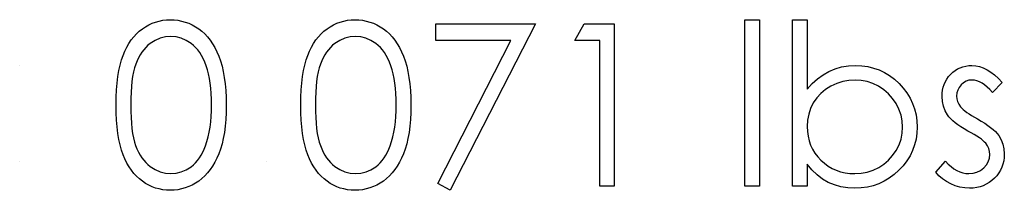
# Model space of a CAD drawing. Header units: inches. Extents: x 370 to 474, y 80 to 168.
# Tile 129 of 170: x 433.126 to 433.964, y 85.07 to 85.215. Entities that reach past the tile are written whole.
import ezdxf

# ---------------------------------------------------------------- set-up
doc = ezdxf.new("R2010")
doc.units = ezdxf.units.IN
doc.header["$LTSCALE"] = 0.5
doc.header["$MEASUREMENT"] = 0

msp = doc.modelspace()

# ---------------------------------------------------------------- linework, layer by layer
at = {"color": 7, "linetype": 'Continuous'}
for p, q in [((433.22998, 85.20744), (433.23268, 85.20923)), ((433.23268, 85.20923), (433.23547, 85.2108)), ((433.23547, 85.2108), (433.23832, 85.21213)), ((433.23832, 85.21213), (433.24127, 85.2132)), ((433.24127, 85.2132), (433.24428, 85.21406)), ((433.24428, 85.21406), (433.24737, 85.21467)), ((433.24737, 85.21467), (433.25052, 85.21503)), ((433.25052, 85.21503), (433.25377, 85.21514)), ((433.25377, 85.21514), (433.25377, 85.21514)), ((433.25377, 85.21514), (433.25706, 85.21503)), ((433.25706, 85.21503), (433.26029, 85.21467)), ((433.26029, 85.21467), (433.26341, 85.21406)), ((433.26341, 85.21406), (433.26647, 85.2132)), ((433.26647, 85.2132), (433.26945, 85.21213)), ((433.26945, 85.21213), (433.27235, 85.2108)), ((433.27235, 85.2108), (433.27519, 85.20923)), ((433.27519, 85.20923), (433.27793, 85.20741)), ((433.38721, 85.20744), (433.38991, 85.20923)), ((433.38991, 85.20923), (433.3927, 85.2108)), ((433.3927, 85.2108), (433.39554, 85.21213)), ((433.39554, 85.21213), (433.3985, 85.2132)), ((433.3985, 85.2132), (433.40151, 85.21406)), ((433.40151, 85.21406), (433.4046, 85.21467)), ((433.4046, 85.21467), (433.40774, 85.21503)), ((433.40774, 85.21503), (433.411, 85.21514)), ((433.411, 85.21514), (433.411, 85.21514)), ((433.411, 85.21514), (433.41429, 85.21503)), ((433.41429, 85.21503), (433.41752, 85.21467)), ((433.41752, 85.21467), (433.42063, 85.21406)), ((433.42063, 85.21406), (433.4237, 85.2132)), ((433.4237, 85.2132), (433.42668, 85.21213)), ((433.42668, 85.21213), (433.42958, 85.2108)), ((433.42958, 85.2108), (433.43242, 85.20923)), ((433.43242, 85.20923), (433.43515, 85.20741)), ((433.47976, 85.2116), (433.56456, 85.2116)), ((433.47976, 85.19747), (433.47976, 85.2116)), ((433.56456, 85.2116), (433.49213, 85.07027)), ((433.56456, 85.2116), (433.56456, 85.2116)), ((433.59812, 85.19747), (433.60621, 85.2116)), ((433.60621, 85.2116), (433.63169, 85.2116)), ((433.63169, 85.2116), (433.63169, 85.2116)), ((433.63169, 85.2116), (433.63169, 85.07381)), ((433.74298, 85.21514), (433.75535, 85.21514)), ((433.74298, 85.07381), (433.74298, 85.21514)), ((433.75535, 85.21514), (433.75535, 85.21514)), ((433.75535, 85.21514), (433.75535, 85.07381)), ((433.78361, 85.07381), (433.78362, 85.21514)), ((433.78362, 85.21514), (433.78362, 85.21514)), ((433.78362, 85.21514), (433.79598, 85.21514)), ((433.79598, 85.21514), (433.79598, 85.21514)), ((433.79598, 85.21514), (433.79598, 85.15623)), ((433.22057, 85.19797), (433.22269, 85.20067)), ((433.22269, 85.20067), (433.22496, 85.20316)), ((433.22496, 85.20316), (433.22738, 85.20539)), ((433.22738, 85.20539), (433.22998, 85.20744)), ((433.24963, 85.20062), (433.24519, 85.19951)), ((433.25419, 85.201), (433.24963, 85.20062)), ((433.25869, 85.20062), (433.25419, 85.201)), ((433.25419, 85.201), (433.25419, 85.201)), ((433.26308, 85.19951), (433.25869, 85.20062)), ((433.27793, 85.20741), (433.28055, 85.20536)), ((433.28055, 85.20536), (433.28306, 85.20305)), ((433.28306, 85.20305), (433.28541, 85.20051)), ((433.28541, 85.20051), (433.28761, 85.19775)), ((433.37779, 85.19797), (433.37992, 85.20067)), ((433.37992, 85.20067), (433.38218, 85.20316)), ((433.38218, 85.20316), (433.38461, 85.20539)), ((433.38461, 85.20539), (433.38721, 85.20744)), ((433.40686, 85.20062), (433.40242, 85.19951)), ((433.41142, 85.201), (433.40686, 85.20062)), ((433.41591, 85.20062), (433.41142, 85.201)), ((433.41142, 85.201), (433.41142, 85.201)), ((433.4203, 85.19951), (433.41591, 85.20062)), ((433.43515, 85.20741), (433.43778, 85.20536)), ((433.43778, 85.20536), (433.44029, 85.20305)), ((433.44029, 85.20305), (433.44263, 85.20051)), ((433.44263, 85.20051), (433.44484, 85.19775)), ((433.21505, 85.18847), (433.21673, 85.19187)), ((433.21673, 85.19187), (433.21858, 85.19501)), ((433.21858, 85.19501), (433.22057, 85.19797)), ((433.23475, 85.19341), (433.23291, 85.19165)), ((433.23674, 85.19499), (433.23475, 85.19341)), ((433.24091, 85.19761), (433.23674, 85.19499)), ((433.24519, 85.19951), (433.24091, 85.19761)), ((433.26733, 85.19761), (433.26308, 85.19951)), ((433.27149, 85.19499), (433.26733, 85.19761)), ((433.27348, 85.19338), (433.27149, 85.19499)), ((433.27536, 85.19156), (433.27348, 85.19338)), ((433.28761, 85.19775), (433.28968, 85.19471)), ((433.28968, 85.19471), (433.29162, 85.19145)), ((433.37227, 85.18847), (433.37396, 85.19187)), ((433.37396, 85.19187), (433.37581, 85.19501)), ((433.37581, 85.19501), (433.37779, 85.19797)), ((433.39198, 85.19341), (433.39013, 85.19165)), ((433.39397, 85.19499), (433.39198, 85.19341)), ((433.39814, 85.19761), (433.39397, 85.19499)), ((433.40242, 85.19951), (433.39814, 85.19761)), ((433.42455, 85.19761), (433.4203, 85.19951)), ((433.42872, 85.19499), (433.42455, 85.19761)), ((433.43071, 85.19338), (433.42872, 85.19499)), ((433.43259, 85.19156), (433.43071, 85.19338)), ((433.44484, 85.19775), (433.44691, 85.19471)), ((433.44691, 85.19471), (433.44885, 85.19145)), ((433.54361, 85.19747), (433.47976, 85.19747)), ((433.47976, 85.19747), (433.47976, 85.19747)), ((433.48144, 85.07615), (433.54361, 85.19747)), ((433.54361, 85.19747), (433.54361, 85.19747)), ((433.61932, 85.19747), (433.59812, 85.19747)), ((433.59812, 85.19747), (433.59812, 85.19747)), ((433.61932, 85.07381), (433.61932, 85.19747)), ((433.61932, 85.19747), (433.61932, 85.19747)), ((433.21217, 85.18094), (433.21353, 85.18486)), ((433.21353, 85.18486), (433.21505, 85.18847)), ((433.22807, 85.18527), (433.22669, 85.18279)), ((433.22957, 85.18756), (433.22807, 85.18527)), ((433.23117, 85.18969), (433.22957, 85.18756)), ((433.23291, 85.19165), (433.23117, 85.18969)), ((433.27715, 85.18952), (433.27536, 85.19156)), ((433.27881, 85.18726), (433.27715, 85.18952)), ((433.28035, 85.18477), (433.27881, 85.18726)), ((433.28179, 85.18207), (433.28035, 85.18477)), ((433.29162, 85.19145), (433.29338, 85.18795)), ((433.29338, 85.18795), (433.29504, 85.18419)), ((433.29504, 85.18419), (433.2965, 85.18016)), ((433.3694, 85.18094), (433.37076, 85.18486)), ((433.37076, 85.18486), (433.37227, 85.18847)), ((433.3853, 85.18527), (433.38392, 85.18279)), ((433.38679, 85.18756), (433.3853, 85.18527)), ((433.38839, 85.18969), (433.38679, 85.18756)), ((433.39013, 85.19165), (433.38839, 85.18969)), ((433.43438, 85.18952), (433.43259, 85.19156)), ((433.43604, 85.18726), (433.43438, 85.18952)), ((433.43758, 85.18477), (433.43604, 85.18726)), ((433.43902, 85.18207), (433.43758, 85.18477)), ((433.44885, 85.19145), (433.45061, 85.18795)), ((433.45061, 85.18795), (433.45227, 85.18419)), ((433.45227, 85.18419), (433.45373, 85.18016)), ((433.12556, 85.17627), (433.12556, 85.17627)), ((433.20997, 85.17194), (433.21099, 85.17663)), ((433.21099, 85.17663), (433.21217, 85.18094)), ((433.22432, 85.17729), (433.22333, 85.1742)), ((433.22545, 85.18014), (433.22432, 85.17729)), ((433.22669, 85.18279), (433.22545, 85.18014)), ((433.28312, 85.17917), (433.28179, 85.18207)), ((433.28433, 85.17602), (433.28312, 85.17917)), ((433.28541, 85.17265), (433.28433, 85.17602)), ((433.2965, 85.18016), (433.2978, 85.1758)), ((433.2978, 85.1758), (433.29888, 85.17111)), ((433.36719, 85.17194), (433.36822, 85.17663)), ((433.36822, 85.17663), (433.3694, 85.18094)), ((433.38155, 85.17729), (433.38055, 85.1742)), ((433.38268, 85.18014), (433.38155, 85.17729)), ((433.38392, 85.18279), (433.38268, 85.18014)), ((433.44034, 85.17917), (433.43902, 85.18207)), ((433.44156, 85.17602), (433.44034, 85.17917)), ((433.44263, 85.17265), (433.44156, 85.17602)), ((433.45373, 85.18016), (433.45503, 85.1758)), ((433.45503, 85.1758), (433.4561, 85.17111)), ((433.8253, 85.17503), (433.83107, 85.17597)), ((433.83107, 85.17597), (433.83706, 85.17627)), ((433.83706, 85.17627), (433.83706, 85.17627)), ((433.83706, 85.17627), (433.84238, 85.17602)), ((433.84238, 85.17602), (433.84755, 85.1753)), ((433.84755, 85.1753), (433.85249, 85.17412)), ((433.92619, 85.17439), (433.92853, 85.17522)), ((433.92853, 85.17522), (433.93099, 85.1758)), ((433.93099, 85.1758), (433.93356, 85.17616)), ((433.93356, 85.17616), (433.93626, 85.17627)), ((433.93626, 85.17627), (433.93626, 85.17627)), ((433.93626, 85.17627), (433.93946, 85.17605)), ((433.93946, 85.17605), (433.94267, 85.17539)), ((433.94267, 85.17539), (433.9459, 85.17426)), ((433.20853, 85.16139), (433.20917, 85.16686)), ((433.20917, 85.16686), (433.20997, 85.17194)), ((433.22173, 85.16697), (433.22115, 85.1628)), ((433.22247, 85.17075), (433.22173, 85.16697)), ((433.22333, 85.1742), (433.22247, 85.17075)), ((433.28637, 85.16907), (433.28541, 85.17265)), ((433.28715, 85.16526), (433.28637, 85.16907)), ((433.29888, 85.17111), (433.29976, 85.16609)), ((433.36576, 85.16139), (433.36639, 85.16686)), ((433.36639, 85.16686), (433.36719, 85.17194)), ((433.37895, 85.16697), (433.37837, 85.1628)), ((433.3797, 85.17075), (433.37895, 85.16697)), ((433.38055, 85.1742), (433.3797, 85.17075)), ((433.4436, 85.16907), (433.44263, 85.17265)), ((433.44437, 85.16526), (433.4436, 85.16907)), ((433.4561, 85.17111), (433.45699, 85.16609)), ((433.80476, 85.16501), (433.80954, 85.16846)), ((433.80954, 85.16846), (433.81453, 85.17127)), ((433.81453, 85.17127), (433.8198, 85.17346)), ((433.8198, 85.17346), (433.8253, 85.17503)), ((433.85249, 85.17412), (433.85723, 85.17246)), ((433.85723, 85.17246), (433.86176, 85.17031)), ((433.86176, 85.17031), (433.86612, 85.16769)), ((433.86612, 85.16769), (433.87026, 85.16459)), ((433.91487, 85.16473), (433.91633, 85.1668)), ((433.91633, 85.1668), (433.91802, 85.16874)), ((433.91802, 85.16874), (433.91989, 85.1705)), ((433.91989, 85.1705), (433.92188, 85.17202)), ((433.92188, 85.17202), (433.92398, 85.17332)), ((433.92398, 85.17332), (433.92619, 85.17439)), ((433.9459, 85.17426), (433.94913, 85.17268)), ((433.94913, 85.17268), (433.95233, 85.17067)), ((433.95233, 85.17067), (433.95556, 85.16821)), ((433.95556, 85.16821), (433.95881, 85.16531)), ((433.20806, 85.15551), (433.20853, 85.16139)), ((433.22068, 85.1583), (433.22035, 85.15347)), ((433.22115, 85.1628), (433.22068, 85.1583)), ((433.28781, 85.1612), (433.28715, 85.16526)), ((433.2883, 85.15692), (433.28781, 85.1612)), ((433.29976, 85.16609), (433.30045, 85.16073)), ((433.30045, 85.16073), (433.30095, 85.15502)), ((433.36529, 85.15551), (433.36576, 85.16139)), ((433.3779, 85.1583), (433.37757, 85.15347)), ((433.37837, 85.1628), (433.3779, 85.1583)), ((433.44504, 85.1612), (433.44437, 85.16526)), ((433.44553, 85.15692), (433.44504, 85.1612)), ((433.45699, 85.16609), (433.45768, 85.16073)), ((433.45768, 85.16073), (433.45817, 85.15502)), ((433.79598, 85.15623), (433.80026, 85.16095)), ((433.80026, 85.16095), (433.80476, 85.16501)), ((433.81619, 85.15863), (433.81161, 85.15576)), ((433.82113, 85.16095), (433.81619, 85.15863)), ((433.82621, 85.16258), (433.82113, 85.16095)), ((433.8314, 85.16357), (433.82621, 85.16258)), ((433.83675, 85.1639), (433.8314, 85.16357)), ((433.842, 85.16357), (433.83675, 85.1639)), ((433.83675, 85.1639), (433.83675, 85.1639)), ((433.84708, 85.16258), (433.842, 85.16357)), ((433.85202, 85.16095), (433.84708, 85.16258)), ((433.85677, 85.15863), (433.85202, 85.16095)), ((433.86121, 85.15573), (433.85677, 85.15863)), ((433.87026, 85.16459), (433.87421, 85.16101)), ((433.87421, 85.16101), (433.87783, 85.15709)), ((433.91183, 85.15783), (433.91261, 85.16026)), ((433.91261, 85.16026), (433.91363, 85.16255)), ((433.91363, 85.16255), (433.91487, 85.16473)), ((433.92702, 85.15982), (433.92533, 85.15769)), ((433.92903, 85.16161), (433.92702, 85.15982)), ((433.93127, 85.16288), (433.92903, 85.16161)), ((433.93367, 85.16366), (433.93127, 85.16288)), ((433.93626, 85.1639), (433.93367, 85.16366)), ((433.93839, 85.16374), (433.93626, 85.1639)), ((433.93626, 85.1639), (433.93626, 85.1639)), ((433.94054, 85.16324), (433.93839, 85.16374)), ((433.94269, 85.16241), (433.94054, 85.16324)), ((433.94487, 85.16125), (433.94269, 85.16241)), ((433.94703, 85.15976), (433.94487, 85.16125)), ((433.94924, 85.15794), (433.94703, 85.15976)), ((433.96204, 85.16194), (433.95365, 85.15331)), ((433.95881, 85.16531), (433.96204, 85.16194)), ((433.20779, 85.14928), (433.20806, 85.15551)), ((433.22035, 85.15347), (433.22012, 85.14825)), ((433.28869, 85.15242), (433.2883, 85.15692)), ((433.28888, 85.14767), (433.28869, 85.15242)), ((433.30095, 85.15502), (433.30122, 85.149)), ((433.36501, 85.14928), (433.36529, 85.15551)), ((433.37757, 85.15347), (433.37735, 85.14825)), ((433.44592, 85.15242), (433.44553, 85.15692)), ((433.44611, 85.14767), (433.44592, 85.15242)), ((433.45817, 85.15502), (433.45845, 85.149)), ((433.79598, 85.15623), (433.79598, 85.15623)), ((433.80758, 85.15245), (433.8041, 85.14867)), ((433.81161, 85.15576), (433.80758, 85.15245)), ((433.86518, 85.15231), (433.86121, 85.15573)), ((433.86866, 85.14836), (433.86518, 85.15231)), ((433.87783, 85.15709), (433.88095, 85.15297)), ((433.88095, 85.15297), (433.8836, 85.14864)), ((433.91081, 85.14985), (433.91092, 85.15264)), ((433.91092, 85.15264), (433.91125, 85.15529)), ((433.91125, 85.15529), (433.91183, 85.15783)), ((433.92343, 85.15297), (433.92318, 85.15035)), ((433.92318, 85.15035), (433.92318, 85.15035)), ((433.92318, 85.15035), (433.9234, 85.14798)), ((433.92414, 85.15543), (433.92343, 85.15297)), ((433.92533, 85.15769), (433.92414, 85.15543)), ((433.95144, 85.15579), (433.94924, 85.15794)), ((433.95365, 85.15331), (433.95144, 85.15579)), ((433.95365, 85.15331), (433.95365, 85.15331)), ((433.2077, 85.14265), (433.20779, 85.14928)), ((433.20779, 85.13608), (433.2077, 85.14265)), ((433.22012, 85.14825), (433.22007, 85.14271)), ((433.22007, 85.14271), (433.22012, 85.13718)), ((433.28897, 85.14271), (433.28888, 85.14767)), ((433.28888, 85.13774), (433.28897, 85.14271)), ((433.28897, 85.14271), (433.28897, 85.14271)), ((433.30122, 85.149), (433.30133, 85.14265)), ((433.30133, 85.14265), (433.30122, 85.13633)), ((433.30133, 85.14265), (433.30133, 85.14265)), ((433.36493, 85.14265), (433.36501, 85.14928)), ((433.36501, 85.13608), (433.36493, 85.14265)), ((433.37735, 85.14825), (433.3773, 85.14271)), ((433.3773, 85.14271), (433.37735, 85.13718)), ((433.4462, 85.14271), (433.44611, 85.14767)), ((433.44611, 85.13774), (433.4462, 85.14271)), ((433.4462, 85.14271), (433.4462, 85.14271)), ((433.45845, 85.149), (433.45856, 85.14265)), ((433.45856, 85.14265), (433.45845, 85.13633)), ((433.45856, 85.14265), (433.45856, 85.14265)), ((433.8012, 85.14442), (433.79891, 85.13981)), ((433.8041, 85.14867), (433.8012, 85.14442)), ((433.87167, 85.14389), (433.86866, 85.14836)), ((433.8741, 85.13909), (433.87167, 85.14389)), ((433.8836, 85.14864), (433.88578, 85.14411)), ((433.88578, 85.14411), (433.88746, 85.13939)), ((433.91109, 85.1456), (433.91081, 85.14985)), ((433.91081, 85.14985), (433.91081, 85.14985)), ((433.91197, 85.14163), (433.91109, 85.1456)), ((433.91341, 85.13785), (433.91197, 85.14163)), ((433.9234, 85.14798), (433.92403, 85.14569)), ((433.92403, 85.14569), (433.92511, 85.14342)), ((433.92511, 85.14342), (433.9266, 85.14121)), ((433.20806, 85.12987), (433.20779, 85.13608)), ((433.22012, 85.13718), (433.22035, 85.132)), ((433.28864, 85.13293), (433.28888, 85.13774)), ((433.30122, 85.13633), (433.30095, 85.13034)), ((433.36529, 85.12987), (433.36501, 85.13608)), ((433.37735, 85.13718), (433.37757, 85.132)), ((433.44586, 85.13293), (433.44611, 85.13774)), ((433.45845, 85.13633), (433.45817, 85.13034)), ((433.79728, 85.13495), (433.79631, 85.12979)), ((433.79891, 85.13981), (433.79728, 85.13495)), ((433.87587, 85.13418), (433.8741, 85.13909)), ((433.87689, 85.12912), (433.87587, 85.13418)), ((433.88746, 85.13939), (433.88865, 85.13445)), ((433.88865, 85.13445), (433.88936, 85.12932)), ((433.91542, 85.13434), (433.91341, 85.13785)), ((433.91669, 85.13266), (433.91542, 85.13434)), ((433.91542, 85.13434), (433.91542, 85.13434)), ((433.9266, 85.14121), (433.9266, 85.14121)), ((433.9266, 85.14121), (433.92757, 85.14008)), ((433.92757, 85.14008), (433.92878, 85.13892)), ((433.92878, 85.13892), (433.93022, 85.13768)), ((433.93022, 85.13768), (433.9319, 85.13641)), ((433.9319, 85.13641), (433.93383, 85.13509)), ((433.93383, 85.13509), (433.93599, 85.13373)), ((433.93599, 85.13373), (433.93836, 85.1323)), ((433.20853, 85.12402), (433.20806, 85.12987)), ((433.22035, 85.132), (433.22068, 85.12714)), ((433.22068, 85.12714), (433.22112, 85.12267)), ((433.28767, 85.12391), (433.28822, 85.12832)), ((433.28822, 85.12832), (433.28864, 85.13293)), ((433.30095, 85.13034), (433.30045, 85.12465)), ((433.36576, 85.12402), (433.36529, 85.12987)), ((433.37757, 85.132), (433.3779, 85.12714)), ((433.3779, 85.12714), (433.37835, 85.12267)), ((433.4449, 85.12391), (433.44545, 85.12832)), ((433.44545, 85.12832), (433.44586, 85.13293)), ((433.45817, 85.13034), (433.45768, 85.12465)), ((433.79631, 85.12979), (433.79598, 85.12435)), ((433.87725, 85.12396), (433.87689, 85.12912)), ((433.88936, 85.12932), (433.88961, 85.12396)), ((433.91824, 85.13095), (433.91669, 85.13266)), ((433.92, 85.12924), (433.91824, 85.13095)), ((433.92205, 85.12752), (433.92, 85.12924)), ((433.92437, 85.12581), (433.92205, 85.12752)), ((433.92691, 85.12407), (433.92437, 85.12581)), ((433.93836, 85.1323), (433.94098, 85.13084)), ((433.94098, 85.13084), (433.94098, 85.13084)), ((433.94098, 85.13084), (433.94418, 85.12901)), ((433.94418, 85.12901), (433.94711, 85.12722)), ((433.94711, 85.12722), (433.94979, 85.12543)), ((433.94979, 85.12543), (433.95219, 85.12366)), ((433.20919, 85.11858), (433.20853, 85.12402)), ((433.21002, 85.1135), (433.20919, 85.11858)), ((433.22112, 85.12267), (433.22173, 85.11853)), ((433.22173, 85.11853), (433.22244, 85.11472)), ((433.28604, 85.11563), (433.28692, 85.11968)), ((433.28692, 85.11968), (433.28767, 85.12391)), ((433.29979, 85.11933), (433.2989, 85.11433)), ((433.30045, 85.12465), (433.29979, 85.11933)), ((433.36642, 85.11858), (433.36576, 85.12402)), ((433.36725, 85.1135), (433.36642, 85.11858)), ((433.37835, 85.12267), (433.37895, 85.11853)), ((433.37895, 85.11853), (433.37967, 85.11472)), ((433.44327, 85.11563), (433.44415, 85.11968)), ((433.44415, 85.11968), (433.4449, 85.12391)), ((433.45702, 85.11933), (433.45613, 85.11433)), ((433.45768, 85.12465), (433.45702, 85.11933)), ((433.79598, 85.12435), (433.79598, 85.12435)), ((433.79598, 85.12435), (433.79618, 85.12018)), ((433.79618, 85.12018), (433.79673, 85.11618)), ((433.87587, 85.1138), (433.87692, 85.1188)), ((433.87692, 85.1188), (433.87725, 85.12396)), ((433.87725, 85.12396), (433.87725, 85.12396)), ((433.88936, 85.11869), (433.88865, 85.11361)), ((433.88961, 85.12396), (433.88936, 85.11869)), ((433.88961, 85.12396), (433.88961, 85.12396)), ((433.92972, 85.12233), (433.92691, 85.12407)), ((433.93278, 85.1206), (433.92972, 85.12233)), ((433.93563, 85.11905), (433.93278, 85.1206)), ((433.93278, 85.1206), (433.93278, 85.1206)), ((433.93819, 85.11759), (433.93563, 85.11905)), ((433.94051, 85.11621), (433.93819, 85.11759)), ((433.95219, 85.12366), (433.95432, 85.12189)), ((433.95432, 85.12189), (433.95619, 85.12015)), ((433.95619, 85.12015), (433.95779, 85.11841)), ((433.95779, 85.11841), (433.95912, 85.1167)), ((433.95912, 85.1167), (433.95912, 85.1167)), ((433.95912, 85.1167), (433.96116, 85.11314)), ((433.21102, 85.10878), (433.21002, 85.1135)), ((433.21223, 85.10445), (433.21102, 85.10878)), ((433.22244, 85.11472), (433.2233, 85.11127)), ((433.2233, 85.11127), (433.22429, 85.10817)), ((433.22429, 85.10817), (433.22542, 85.10533)), ((433.28265, 85.10519), (433.28375, 85.10806)), ((433.28375, 85.10806), (433.28496, 85.11176)), ((433.28375, 85.10806), (433.28375, 85.10806)), ((433.28496, 85.11176), (433.28604, 85.11563)), ((433.29783, 85.10966), (433.29659, 85.1053)), ((433.2989, 85.11433), (433.29783, 85.10966)), ((433.36824, 85.10878), (433.36725, 85.1135)), ((433.36946, 85.10445), (433.36824, 85.10878)), ((433.37967, 85.11472), (433.38053, 85.11127)), ((433.38053, 85.11127), (433.38152, 85.10817)), ((433.38152, 85.10817), (433.38265, 85.10533)), ((433.43987, 85.10519), (433.44098, 85.10806)), ((433.44098, 85.10806), (433.44219, 85.11176)), ((433.44098, 85.10806), (433.44098, 85.10806)), ((433.44219, 85.11176), (433.44327, 85.11563)), ((433.45506, 85.10966), (433.45381, 85.1053)), ((433.45613, 85.11433), (433.45506, 85.10966)), ((433.79673, 85.11618), (433.79764, 85.11234)), ((433.79764, 85.11234), (433.79891, 85.1087)), ((433.79891, 85.1087), (433.80057, 85.10522)), ((433.87173, 85.10414), (433.87416, 85.10889)), ((433.87416, 85.10889), (433.87587, 85.1138)), ((433.88743, 85.10873), (433.88572, 85.10403)), ((433.88865, 85.11361), (433.88743, 85.10873)), ((433.94256, 85.11488), (433.94051, 85.11621)), ((433.94432, 85.11361), (433.94256, 85.11488)), ((433.94584, 85.1124), (433.94432, 85.11361)), ((433.94708, 85.11127), (433.94584, 85.1124)), ((433.94805, 85.11022), (433.94708, 85.11127)), ((433.94954, 85.10804), (433.94805, 85.11022)), ((433.94805, 85.11022), (433.94805, 85.11022)), ((433.95059, 85.10572), (433.94954, 85.10804)), ((433.96116, 85.11314), (433.96265, 85.10936)), ((433.96265, 85.10936), (433.96351, 85.10536)), ((433.21361, 85.1005), (433.21223, 85.10445)), ((433.21516, 85.09686), (433.21361, 85.1005)), ((433.22542, 85.10533), (433.22667, 85.10268)), ((433.22667, 85.10268), (433.22802, 85.1002)), ((433.22802, 85.1002), (433.22951, 85.09791)), ((433.27862, 85.09771), (433.28008, 85.1)), ((433.28008, 85.1), (433.28143, 85.10252)), ((433.28143, 85.10252), (433.28265, 85.10519)), ((433.29512, 85.1013), (433.29349, 85.09757)), ((433.29659, 85.1053), (433.29512, 85.1013)), ((433.37084, 85.1005), (433.36946, 85.10445)), ((433.37238, 85.09686), (433.37084, 85.1005)), ((433.38265, 85.10533), (433.38389, 85.10268)), ((433.38389, 85.10268), (433.38525, 85.1002)), ((433.38525, 85.1002), (433.38674, 85.09791)), ((433.43584, 85.09771), (433.43731, 85.1)), ((433.43731, 85.1), (433.43866, 85.10252)), ((433.43866, 85.10252), (433.43987, 85.10519)), ((433.45235, 85.1013), (433.45072, 85.09757)), ((433.45381, 85.1053), (433.45235, 85.1013)), ((433.80057, 85.10522), (433.80258, 85.10191)), ((433.80258, 85.10191), (433.80495, 85.09879)), ((433.86527, 85.09584), (433.86875, 85.09973)), ((433.86875, 85.09973), (433.87173, 85.10414)), ((433.88572, 85.10403), (433.88354, 85.09953)), ((433.95122, 85.10323), (433.95059, 85.10572)), ((433.95111, 85.09744), (433.95144, 85.10061)), ((433.95144, 85.10061), (433.95122, 85.10323)), ((433.95144, 85.10061), (433.95144, 85.10061)), ((433.96351, 85.10536), (433.96381, 85.10114)), ((433.96381, 85.10114), (433.96367, 85.09815)), ((433.96381, 85.10114), (433.96381, 85.10114)), ((433.12556, 85.09501), (433.12556, 85.09501)), ((433.21687, 85.09343), (433.21516, 85.09686)), ((433.21872, 85.09026), (433.21687, 85.09343)), ((433.22951, 85.09791), (433.23114, 85.09578)), ((433.23114, 85.09578), (433.23288, 85.09382)), ((433.23288, 85.09382), (433.23475, 85.09205)), ((433.23475, 85.09205), (433.23674, 85.09045)), ((433.27152, 85.09031), (433.27348, 85.09189)), ((433.27348, 85.09189), (433.2753, 85.09363)), ((433.2753, 85.09363), (433.27701, 85.09559)), ((433.27701, 85.09559), (433.27862, 85.09771)), ((433.29173, 85.0941), (433.28982, 85.09084)), ((433.29349, 85.09757), (433.29173, 85.0941)), ((433.33578, 85.09501), (433.33578, 85.09501)), ((433.3741, 85.09343), (433.37238, 85.09686)), ((433.37594, 85.09026), (433.3741, 85.09343)), ((433.38674, 85.09791), (433.38837, 85.09578)), ((433.38837, 85.09578), (433.39011, 85.09382)), ((433.39011, 85.09382), (433.39198, 85.09205)), ((433.39198, 85.09205), (433.39397, 85.09045)), ((433.42875, 85.09031), (433.43071, 85.09189)), ((433.43071, 85.09189), (433.43253, 85.09363)), ((433.43253, 85.09363), (433.43424, 85.09559)), ((433.43424, 85.09559), (433.43584, 85.09771)), ((433.44896, 85.0941), (433.44705, 85.09084)), ((433.45072, 85.09757), (433.44896, 85.0941)), ((433.80004, 85.0875), (433.79598, 85.09244)), ((433.79598, 85.09244), (433.79598, 85.09244)), ((433.79598, 85.09244), (433.79598, 85.07381)), ((433.80495, 85.09879), (433.80769, 85.09584)), ((433.80769, 85.09584), (433.8107, 85.09316)), ((433.8107, 85.09316), (433.8139, 85.09084)), ((433.8569, 85.0896), (433.86132, 85.09244)), ((433.86132, 85.09244), (433.86527, 85.09584)), ((433.88086, 85.09526), (433.87772, 85.09114)), ((433.88354, 85.09953), (433.88086, 85.09526)), ((433.90551, 85.08568), (433.91371, 85.09501)), ((433.91371, 85.09501), (433.91371, 85.09501)), ((433.91371, 85.09501), (433.91608, 85.09252)), ((433.91608, 85.09252), (433.91849, 85.09037)), ((433.94626, 85.08924), (433.94852, 85.09175)), ((433.94852, 85.09175), (433.95015, 85.09451)), ((433.95015, 85.09451), (433.95111, 85.09744)), ((433.96262, 85.09252), (433.96171, 85.0899)), ((433.96329, 85.09528), (433.96262, 85.09252)), ((433.96367, 85.09815), (433.96329, 85.09528)), ((433.2207, 85.08733), (433.21872, 85.09026)), ((433.22283, 85.0846), (433.2207, 85.08733)), ((433.22509, 85.08212), (433.22283, 85.0846)), ((433.23674, 85.09045), (433.24094, 85.0878)), ((433.24094, 85.0878), (433.24524, 85.08593)), ((433.24524, 85.08593), (433.24966, 85.08479)), ((433.24966, 85.08479), (433.25419, 85.08441)), ((433.25419, 85.08441), (433.25874, 85.08477)), ((433.25419, 85.08441), (433.25419, 85.08441)), ((433.25874, 85.08477), (433.26316, 85.0859)), ((433.26316, 85.0859), (433.26741, 85.08772)), ((433.26741, 85.08772), (433.27152, 85.09031)), ((433.28554, 85.08501), (433.28317, 85.08248)), ((433.28775, 85.0878), (433.28554, 85.08501)), ((433.28982, 85.09084), (433.28775, 85.0878)), ((433.37793, 85.08733), (433.37594, 85.09026)), ((433.38006, 85.0846), (433.37793, 85.08733)), ((433.38232, 85.08212), (433.38006, 85.0846)), ((433.39397, 85.09045), (433.39817, 85.0878)), ((433.39817, 85.0878), (433.40247, 85.08593)), ((433.40247, 85.08593), (433.40689, 85.08479)), ((433.40689, 85.08479), (433.41142, 85.08441)), ((433.41142, 85.08441), (433.41597, 85.08477)), ((433.41142, 85.08441), (433.41142, 85.08441)), ((433.41597, 85.08477), (433.42039, 85.0859)), ((433.42039, 85.0859), (433.42464, 85.08772)), ((433.42464, 85.08772), (433.42875, 85.09031)), ((433.44277, 85.08501), (433.4404, 85.08248)), ((433.44498, 85.0878), (433.44277, 85.08501)), ((433.44705, 85.09084), (433.44498, 85.0878)), ((433.80437, 85.08325), (433.80004, 85.0875)), ((433.80901, 85.07974), (433.80437, 85.08325)), ((433.8139, 85.09084), (433.81724, 85.08888)), ((433.81724, 85.08888), (433.82077, 85.08728)), ((433.82077, 85.08728), (433.82447, 85.08601)), ((433.82447, 85.08601), (433.82833, 85.08513)), ((433.82833, 85.08513), (433.83236, 85.08457)), ((433.83236, 85.08457), (433.83656, 85.08441)), ((433.83656, 85.08441), (433.84197, 85.08474)), ((433.84197, 85.08474), (433.84716, 85.0857)), ((433.84716, 85.0857), (433.85213, 85.08733)), ((433.85213, 85.08733), (433.8569, 85.0896)), ((433.8701, 85.08369), (433.8659, 85.0806)), ((433.87407, 85.08725), (433.8701, 85.08369)), ((433.87772, 85.09114), (433.87407, 85.08725)), ((433.90819, 85.08267), (433.90551, 85.08568)), ((433.90551, 85.08568), (433.90551, 85.08568)), ((433.91849, 85.09037), (433.92094, 85.08855)), ((433.92094, 85.08855), (433.9234, 85.08706)), ((433.9234, 85.08706), (433.92591, 85.0859)), ((433.92591, 85.0859), (433.92848, 85.08507)), ((433.92848, 85.08507), (433.93105, 85.08457)), ((433.93105, 85.08457), (433.93367, 85.08441)), ((433.93367, 85.08441), (433.93723, 85.08471)), ((433.93367, 85.08441), (433.93367, 85.08441)), ((433.93723, 85.08471), (433.94051, 85.08562)), ((433.94051, 85.08562), (433.94352, 85.08711)), ((433.94352, 85.08711), (433.94626, 85.08924)), ((433.95906, 85.08496), (433.95735, 85.08267)), ((433.9605, 85.08736), (433.95906, 85.08496)), ((433.96171, 85.0899), (433.9605, 85.08736)), ((433.22752, 85.07988), (433.22509, 85.08212)), ((433.23009, 85.07787), (433.22752, 85.07988)), ((433.23277, 85.0761), (433.23009, 85.07787)), ((433.23553, 85.07455), (433.23277, 85.0761)), ((433.23837, 85.07323), (433.23553, 85.07455)), ((433.27241, 85.07466), (433.26948, 85.07334)), ((433.27525, 85.07626), (433.27241, 85.07466)), ((433.27801, 85.07809), (433.27525, 85.07626)), ((433.28066, 85.08016), (433.27801, 85.07809)), ((433.28317, 85.08248), (433.28066, 85.08016)), ((433.38475, 85.07988), (433.38232, 85.08212)), ((433.38732, 85.07787), (433.38475, 85.07988)), ((433.38999, 85.0761), (433.38732, 85.07787)), ((433.39276, 85.07455), (433.38999, 85.0761)), ((433.3956, 85.07323), (433.39276, 85.07455)), ((433.42963, 85.07466), (433.42671, 85.07334)), ((433.43248, 85.07626), (433.42963, 85.07466)), ((433.43524, 85.07809), (433.43248, 85.07626)), ((433.43789, 85.08016), (433.43524, 85.07809)), ((433.4404, 85.08248), (433.43789, 85.08016)), ((433.49213, 85.07027), (433.48144, 85.07615)), ((433.48144, 85.07615), (433.48144, 85.07615)), ((433.81395, 85.07693), (433.80901, 85.07974)), ((433.8192, 85.0748), (433.81395, 85.07693)), ((433.82472, 85.07326), (433.8192, 85.0748)), ((433.85696, 85.07585), (433.85218, 85.07417)), ((433.86154, 85.07798), (433.85696, 85.07585)), ((433.8659, 85.0806), (433.86154, 85.07798)), ((433.9112, 85.07999), (433.90819, 85.08267)), ((433.91454, 85.07764), (433.9112, 85.07999)), ((433.91821, 85.07566), (433.91454, 85.07764)), ((433.9221, 85.07408), (433.91821, 85.07566)), ((433.94846, 85.07535), (433.9459, 85.07417)), ((433.95089, 85.07679), (433.94846, 85.07535)), ((433.95318, 85.0785), (433.95089, 85.07679)), ((433.95536, 85.08049), (433.95318, 85.0785)), ((433.95735, 85.08267), (433.95536, 85.08049)), ((433.2413, 85.07218), (433.23837, 85.07323)), ((433.24428, 85.07135), (433.2413, 85.07218)), ((433.24737, 85.07074), (433.24428, 85.07135)), ((433.25052, 85.07039), (433.24737, 85.07074)), ((433.25377, 85.07027), (433.25052, 85.07039)), ((433.25706, 85.07039), (433.25377, 85.07027)), ((433.25377, 85.07027), (433.25377, 85.07027)), ((433.26029, 85.07077), (433.25706, 85.07039)), ((433.26343, 85.07138), (433.26029, 85.07077)), ((433.2665, 85.07223), (433.26343, 85.07138)), ((433.26948, 85.07334), (433.2665, 85.07223)), ((433.39852, 85.07218), (433.3956, 85.07323)), ((433.40151, 85.07135), (433.39852, 85.07218)), ((433.4046, 85.07074), (433.40151, 85.07135)), ((433.40774, 85.07039), (433.4046, 85.07074)), ((433.411, 85.07027), (433.40774, 85.07039)), ((433.41429, 85.07039), (433.411, 85.07027)), ((433.411, 85.07027), (433.411, 85.07027)), ((433.41752, 85.07077), (433.41429, 85.07039)), ((433.42066, 85.07138), (433.41752, 85.07077)), ((433.42373, 85.07223), (433.42066, 85.07138)), ((433.42671, 85.07334), (433.42373, 85.07223)), ((433.49213, 85.07027), (433.49213, 85.07027)), ((433.63169, 85.07381), (433.61932, 85.07381)), ((433.61932, 85.07381), (433.61932, 85.07381)), ((433.63169, 85.07381), (433.63169, 85.07381)), ((433.75535, 85.07381), (433.74298, 85.07381)), ((433.74298, 85.07381), (433.74298, 85.07381)), ((433.75535, 85.07381), (433.75535, 85.07381)), ((433.79598, 85.07381), (433.78362, 85.07381)), ((433.79598, 85.07381), (433.79598, 85.07381)), ((433.83054, 85.07234), (433.82472, 85.07326)), ((433.83667, 85.07204), (433.83054, 85.07234)), ((433.84203, 85.07229), (433.83667, 85.07204)), ((433.83667, 85.07204), (433.83667, 85.07204)), ((433.84721, 85.07298), (433.84203, 85.07229)), ((433.85218, 85.07417), (433.84721, 85.07298)), ((433.92608, 85.07295), (433.9221, 85.07408)), ((433.93013, 85.07226), (433.92608, 85.07295)), ((433.9343, 85.07204), (433.93013, 85.07226)), ((433.93739, 85.07218), (433.9343, 85.07204)), ((433.9343, 85.07204), (433.9343, 85.07204)), ((433.94035, 85.07257), (433.93739, 85.07218)), ((433.94319, 85.07323), (433.94035, 85.07257)), ((433.9459, 85.07417), (433.94319, 85.07323))]:
    msp.add_line(p, q, dxfattribs=at)

doc.saveas('drawing.dxf')
